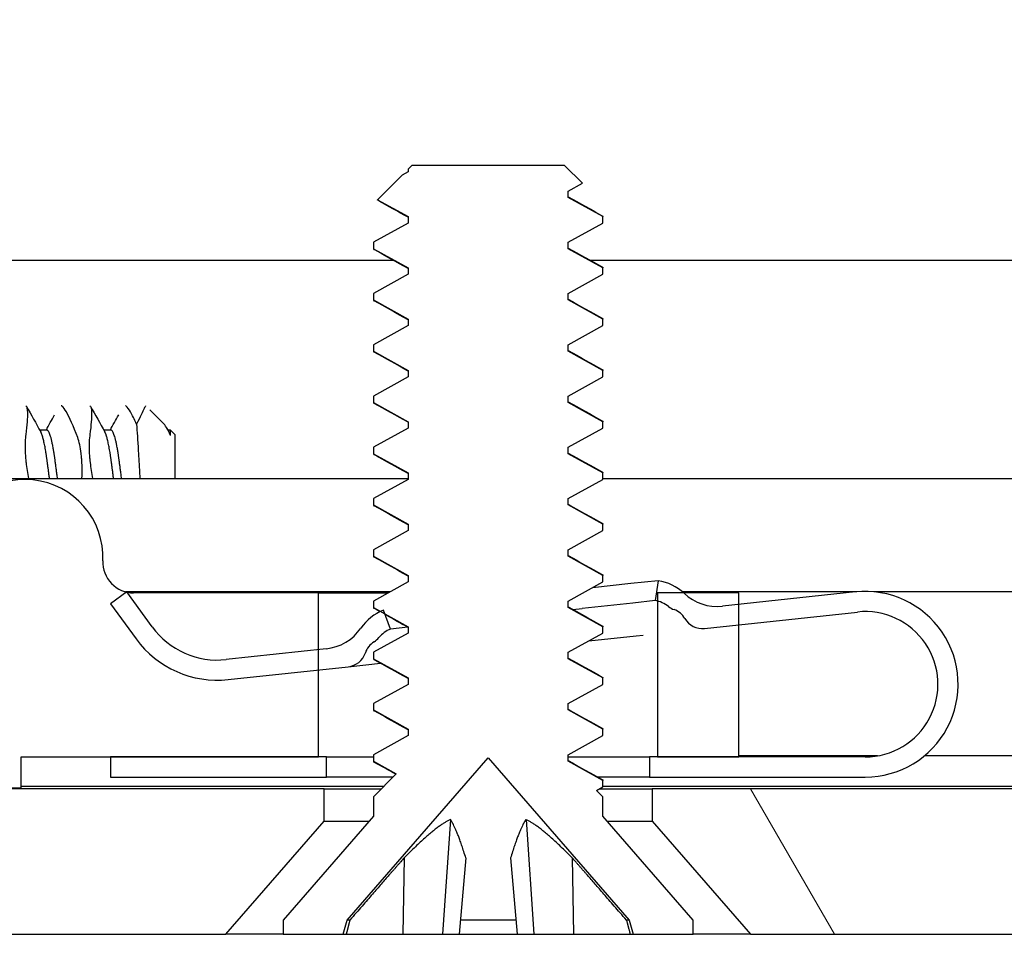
# Model space of a CAD drawing. Header units: millimetres. Extents: x 64 to 1798, y 64 to 1375.
# Tile 7 of 66: x 240 to 252, y 1175 to 1187. Entities that reach past the tile are written whole.
import ezdxf

# ---------------------------------------------------------------- set-up
doc = ezdxf.new("R2010")
doc.units = ezdxf.units.MM
doc.header["$LTSCALE"] = 6.666667
doc.layers.add('Hatch (ANSI)', color=7, linetype='Continuous', lineweight=18)
doc.layers.add('Visible (ANSI)', color=7, linetype='Continuous', lineweight=25)
pattern_1 = [(135, (0, 0), (-14.9671, -14.9671), [])]

msp = doc.modelspace()

# ---------------------------------------------------------------- hatches: boundary and pattern name
at = {"layer": 'Hatch (ANSI)'}
h = msp.add_hatch(dxfattribs=at)
h.set_pattern_fill('ANSI31', color=256, scale=169.333333, angle=90, style=0)
h.set_pattern_definition(pattern_1)
h.paths.add_polyline_path([(248.0645, 1261.1567), (248.0645, 1259.226), (248.0645, 1259.1247), (248.3887, 1259.1247), (249.0745, 1259.1247), (249.0745, 1259.2683), (249.0745, 1259.5197), (249.0745, 1261.1567)])
h.paths.add_polyline_path([(248.0645, 1179.4707), (248.0645, 1179.3694), (248.0645, 1177.4387), (249.0745, 1177.4387), (249.0745, 1179.0757), (249.0745, 1179.3271), (249.0745, 1179.4707), (248.3887, 1179.4707)])
edge = h.paths.add_edge_path()
edge.add_line((238.9145, 1261.5377), (238.9145, 1263.3667))
edge.add_line((238.9145, 1263.3667), (232.5645, 1263.3667))
edge.add_line((232.5645, 1263.3667), (232.5645, 1175.2287))
edge.add_line((232.5645, 1175.2287), (238.9145, 1175.2287))
edge.add_line((238.9145, 1175.2287), (238.9145, 1177.0577))
edge.add_line((238.9145, 1177.0577), (240.1845, 1177.0577))
edge.add_line((240.1845, 1177.0577), (240.1845, 1177.4387))
edge.add_line((240.1845, 1177.4387), (241.2895, 1177.4387))
edge.add_line((241.2895, 1177.4387), (243.8645, 1177.4387))
edge.add_line((243.8645, 1177.4387), (243.8645, 1178.5158))
edge.add_line((243.8645, 1178.5158), (243.8645, 1178.7672))
edge.add_line((243.8645, 1178.7672), (243.8645, 1179.4707))
edge.add_line((243.8645, 1179.4707), (241.5759, 1179.4707))
edge.add_ellipse((241.5759, 1179.8517), major_axis=(0, -0.381), ratio=1, start_angle=347.46209, end_angle=360, ccw=False)
edge.add_ellipse((241.5759, 1179.8517), major_axis=(-0.0827, -0.3719), ratio=1, start_angle=359.42486, end_angle=360, ccw=False)
edge.add_ellipse((241.5759, 1179.8517), major_axis=(-0.0864, -0.3711), ratio=1, start_angle=280.65632, end_angle=360, ccw=False)
edge.add_ellipse((240.2309, 1179.9094), major_axis=(0.9643, -0.0414), ratio=1, start_angle=0, end_angle=173.33968)
edge.add_ellipse((237.8985, 1180.2837), major_axis=(1.3794, -0.2214), ratio=1, start_angle=108.23411, end_angle=360, ccw=False)
edge.add_ellipse((237.5242, 1182.6161), major_axis=(0.1529, -0.953), ratio=1, start_angle=0, end_angle=180)
edge.add_ellipse((237.8985, 1180.2837), major_axis=(-0.5272, 3.2854), ratio=1, start_angle=0, end_angle=19.53257)
edge.add_ellipse((236.1205, 1183.5381), major_axis=(0.1827, -0.3344), ratio=1, start_angle=241.35038, end_angle=360, ccw=False)
edge.add_line((235.7395, 1183.5381), (235.7395, 1255.0573))
edge.add_ellipse((236.1205, 1255.0573), major_axis=(-0.381, 0), ratio=1, start_angle=241.35038, end_angle=360, ccw=False)
edge.add_ellipse((237.8985, 1258.3117), major_axis=(-1.5953, -2.92), ratio=1, start_angle=0, end_angle=19.53257)
edge.add_ellipse((237.5242, 1255.9793), major_axis=(-0.1529, -0.953), ratio=1, start_angle=0, end_angle=180)
edge.add_ellipse((237.8985, 1258.3117), major_axis=(-0.2214, -1.3794), ratio=1, start_angle=108.23411, end_angle=360, ccw=False)
edge.add_ellipse((240.2309, 1258.686), major_axis=(-0.953, -0.1529), ratio=1, start_angle=0, end_angle=173.33968)
edge.add_ellipse((241.5759, 1258.7437), major_axis=(-0.3806, -0.0163), ratio=1, start_angle=280.65632, end_angle=360, ccw=False)
edge.add_ellipse((241.5759, 1258.7437), major_axis=(-0.0864, 0.3711), ratio=1, start_angle=359.42486, end_angle=360, ccw=False)
edge.add_ellipse((241.5759, 1258.7437), major_axis=(-0.0827, 0.3719), ratio=1, start_angle=347.46209, end_angle=360, ccw=False)
edge.add_line((241.5759, 1259.1247), (243.8645, 1259.1247))
edge.add_line((243.8645, 1259.1247), (243.8645, 1259.8282))
edge.add_line((243.8645, 1259.8282), (243.8645, 1260.0796))
edge.add_line((243.8645, 1260.0796), (243.8645, 1261.1567))
edge.add_line((243.8645, 1261.1567), (241.2895, 1261.1567))
edge.add_line((241.2895, 1261.1567), (240.1845, 1261.1567))
edge.add_line((240.1845, 1261.1567), (240.1845, 1261.5377))
edge.add_line((240.1845, 1261.5377), (238.9145, 1261.5377))
h = msp.add_hatch(dxfattribs=at)
h.set_pattern_fill('ANSI31', color=256, scale=169.333333, angle=-15, style=0)
h.set_pattern_definition([(30, (0, 0), (-10.58333, 18.33087), [])])
h.paths.add_polyline_path([(247.3904, 1184.0524), (247.3904, 1184.1318), (246.9609, 1184.3699), (246.9609, 1184.4493), (247.1351, 1184.5459), (246.9142, 1184.7668), (245.0219, 1184.7668), (244.9752, 1184.7201), (244.9752, 1184.6874), (244.9018, 1184.6467), (244.5967, 1184.3416), (244.9752, 1184.1318), (244.9752, 1184.0524), (244.5457, 1183.8143), (244.5456, 1183.7349), (244.9752, 1183.4968), (244.9752, 1183.4174), (244.5457, 1183.1793), (244.5456, 1183.0999), (244.9752, 1182.8618), (244.9752, 1182.7824), (244.5457, 1182.5443), (244.5456, 1182.4649), (244.9752, 1182.2268), (244.9752, 1182.1474), (244.5457, 1181.9093), (244.5456, 1181.8299), (244.9752, 1181.5918), (244.9752, 1181.5124), (244.5457, 1181.2743), (244.5456, 1181.1949), (244.9752, 1180.9568), (244.9752, 1180.8774), (244.5457, 1180.6393), (244.5456, 1180.5599), (244.9752, 1180.3218), (244.9752, 1180.2424), (244.5457, 1180.0043), (244.5456, 1179.9249), (244.9752, 1179.6868), (244.9752, 1179.6074), (244.5457, 1179.3693), (244.5456, 1179.2899), (244.6341, 1179.2409), (244.6872, 1179.2115), (244.9752, 1179.0518), (244.9752, 1178.9724), (244.5457, 1178.7343), (244.5456, 1178.6549), (244.9752, 1178.4168), (244.9752, 1178.3374), (244.5457, 1178.0993), (244.5456, 1178.0199), (244.9752, 1177.7818), (244.9752, 1177.7024), (244.5457, 1177.4643), (244.5456, 1177.3849), (244.8296, 1177.2275), (244.5456, 1176.9436), (244.5456, 1176.7028), (243.428, 1175.4171), (243.428, 1175.2418), (244.1731, 1175.2418), (244.2198, 1175.4159), (245.968, 1177.4271), (247.7163, 1175.4159), (247.763, 1175.2418), (248.508, 1175.2418), (248.508, 1175.4171), (247.3904, 1176.7028), (247.3904, 1176.9436), (247.3108, 1177.0233), (247.3904, 1177.0674), (247.3904, 1177.1468), (246.9609, 1177.3849), (246.9609, 1177.4643), (247.3904, 1177.7024), (247.3904, 1177.7818), (246.9609, 1178.0199), (246.9609, 1178.0993), (247.3904, 1178.3374), (247.3904, 1178.4168), (246.9609, 1178.6549), (246.9609, 1178.7343), (247.3904, 1178.9724), (247.3904, 1179.0518), (246.9609, 1179.2899), (246.9609, 1179.3693), (247.3904, 1179.6074), (247.3904, 1179.6868), (246.9609, 1179.9249), (246.9609, 1180.0043), (247.3904, 1180.2424), (247.3904, 1180.3218), (246.9609, 1180.5599), (246.9609, 1180.6393), (247.3904, 1180.8774), (247.3904, 1180.9568), (246.9609, 1181.1949), (246.9609, 1181.2743), (247.3904, 1181.5124), (247.3904, 1181.5918), (246.9609, 1181.8299), (246.9609, 1181.9093), (247.3904, 1182.1474), (247.3904, 1182.2268), (246.9609, 1182.4649), (246.9609, 1182.5443), (247.3904, 1182.7824), (247.3904, 1182.8618), (246.9609, 1183.0999), (246.9609, 1183.1793), (247.3904, 1183.4174), (247.3904, 1183.4968), (246.9609, 1183.7349), (246.9609, 1183.8143)])
h = msp.add_hatch(dxfattribs=at)
h.set_pattern_fill('ANSI31', color=256, scale=169.333333, angle=90, style=0)
h.set_pattern_definition(pattern_1)
edge = h.paths.add_edge_path()
edge.add_ellipse((243.8959, 1179.374), major_axis=(0.4952, -0.3388), ratio=1, start_angle=310.51368, end_angle=360)
edge.add_ellipse((244.8863, 1178.6964), major_axis=(-0.2521, 0.5445), ratio=1, start_angle=0, end_angle=30.77174, ccw=False)
edge.add_ellipse((244.8863, 1178.6964), major_axis=(-0.2163, 0.5596), ratio=1, start_angle=0, end_angle=3.71458, ccw=False)
edge.add_line((244.6699, 1179.2561), (244.6872, 1179.2115))
edge.add_line((244.6872, 1179.2115), (244.7601, 1179.0229))
edge.add_ellipse((244.8863, 1178.6964), major_axis=(-0.2722, 0.22), ratio=1, start_angle=330.07978, end_angle=360)
edge.add_ellipse((244.4322, 1179.0634), major_axis=(0.1219, -0.1996), ratio=1, start_angle=0, end_angle=19.64025, ccw=False)
edge.add_ellipse((244.6844, 1178.6505), major_axis=(-0.2379, 0.0768), ratio=1, start_angle=319.31635, end_angle=360)
edge.add_ellipse((244.2086, 1178.8042), major_axis=(0.0267, -0.2486), ratio=1, start_angle=0, end_angle=65.96363, ccw=False)
edge.add_line((244.2353, 1178.5556), (243.8645, 1178.5158))
edge.add_line((243.8645, 1178.5158), (242.7489, 1178.3959))
edge.add_ellipse((242.6153, 1179.6387), major_axis=(-1.0095, -0.7371), ratio=1, start_angle=0, end_angle=60, ccw=False)
edge.add_line((241.6058, 1178.9016), (241.2895, 1179.3347))
edge.add_line((241.2895, 1179.3347), (241.4894, 1179.4806))
edge.add_line((241.4894, 1179.4806), (241.4915, 1179.4821))
edge.add_line((241.4915, 1179.4821), (241.4932, 1179.4798))
edge.add_line((241.4932, 1179.4798), (241.8077, 1179.049))
edge.add_ellipse((242.6153, 1179.6387), major_axis=(0.1069, -0.9943), ratio=1, start_angle=300, end_angle=360)
edge.add_line((242.7222, 1178.6444), (243.8645, 1178.7672))
edge.add_line((243.8645, 1178.7672), (243.96, 1178.7775))
edge = h.paths.add_edge_path()
edge.add_line((247.9645, 1177.4387), (247.9645, 1177.1887))
edge.add_line((247.9645, 1177.1887), (250.6395, 1177.1887))
edge.add_ellipse((250.6395, 1178.3387), major_axis=(0, -1.15), ratio=1, start_angle=0, end_angle=186.13415)
edge.add_line((250.5167, 1179.4821), (249.0745, 1179.3271))
edge.add_line((249.0745, 1179.3271), (248.8703, 1179.3052))
edge.add_ellipse((248.8062, 1179.9017), major_axis=(0.0641, -0.5966), ratio=1, start_angle=310.51368, end_angle=360, ccw=False)
edge.add_ellipse((247.9824, 1179.0292), major_axis=(0.4119, 0.4363), ratio=1, start_angle=0, end_angle=0.73498)
edge.add_ellipse((247.9824, 1179.0292), major_axis=(0.4063, 0.4415), ratio=1, start_angle=0, end_angle=33.75134)
edge.add_line((248.0749, 1179.622), (248.0363, 1179.375))
edge.add_ellipse((247.9824, 1179.0292), major_axis=(0.0539, 0.3458), ratio=1, start_angle=355.29099, end_angle=360, ccw=False)
edge.add_ellipse((247.9824, 1179.0292), major_axis=(0.0822, 0.3402), ratio=1, start_angle=334.78878, end_angle=360, ccw=False)
edge.add_ellipse((248.3482, 1179.4843), major_axis=(-0.1465, -0.1823), ratio=1, start_angle=0, end_angle=19.64025)
edge.add_ellipse((248.1894, 1179.0272), major_axis=(0.082, 0.2362), ratio=1, start_angle=319.31635, end_angle=360, ccw=False)
edge.add_ellipse((248.6217, 1179.2785), major_axis=(-0.2161, -0.1256), ratio=1, start_angle=0, end_angle=65.96363)
edge.add_line((248.6484, 1179.0299), (249.0745, 1179.0757))
edge.add_line((249.0745, 1179.0757), (250.5434, 1179.2336))
edge.add_ellipse((250.6395, 1178.3387), major_axis=(-0.0962, 0.8948), ratio=1, start_angle=173.86585, end_angle=360, ccw=False)
edge.add_line((250.6395, 1177.4387), (249.0745, 1177.4387))
edge.add_line((249.0745, 1177.4387), (248.0645, 1177.4387))
edge.add_line((248.0645, 1177.4387), (247.9645, 1177.4387))
h.paths.add_polyline_path([(243.9645, 1177.1887), (243.9645, 1177.4387), (243.8645, 1177.4387), (241.2895, 1177.4387), (241.2895, 1177.1887)])
h = msp.add_hatch(dxfattribs=at)
h.set_pattern_fill('ANSI31', color=256, scale=169.333333, angle=75, style=0)
h.set_pattern_definition([(120, (0, 0), (-18.33087, -10.58333), [])])
h.paths.add_polyline_path([(637.5598, 1175.2418), (638.779, 1176.6443), (638.779, 1177.0452), (248, 1177.0452), (248, 1176.6443), (249.2192, 1175.2418)])
h.paths.add_polyline_path([(647.1102, 1175.2418), (647.1102, 1177.0452), (642.843, 1177.0452), (642.843, 1176.6443), (644.0622, 1175.2418)])
h.paths.add_polyline_path([(239.6688, 1177.0452), (239.6688, 1175.2418), (242.7168, 1175.2418), (243.936, 1176.6443), (243.936, 1177.0452)])

# ---------------------------------------------------------------- linework, layer by layer
at = {"layer": 'Visible (ANSI)'}
for p, q in [((244.9752, 1184.6874), (244.9018, 1184.6467)), ((245.0219, 1184.7668), (244.9752, 1184.7201)), ((244.9752, 1184.7201), (244.9752, 1184.6874)), ((246.9142, 1184.7668), (245.0219, 1184.7668)), ((247.1351, 1184.5459), (246.9142, 1184.7668)), ((244.9018, 1184.6467), (244.5967, 1184.3416)), ((246.9609, 1184.4493), (247.1351, 1184.5459)), ((246.9609, 1184.3699), (246.9609, 1184.4493)), ((244.5967, 1184.3416), (244.9752, 1184.1318)), ((247.3904, 1184.1318), (246.9609, 1184.3699)), ((244.9752, 1184.1318), (244.9752, 1184.0524)), ((247.3904, 1184.0524), (247.3904, 1184.1318)), ((244.9752, 1184.0524), (244.5457, 1183.8143)), ((246.9609, 1183.8143), (247.3904, 1184.0524)), ((244.5456, 1183.8143), (244.5456, 1183.7349)), ((244.5456, 1183.7349), (244.9752, 1183.4968)), ((246.9609, 1183.7349), (246.9609, 1183.8143)), ((247.3904, 1183.4968), (246.9609, 1183.7349)), ((235.7395, 1183.5944), (244.7869, 1183.5944)), ((247.226, 1183.5944), (340.6084, 1183.5944)), ((244.9752, 1183.4968), (244.9752, 1183.4174)), ((247.3904, 1183.4174), (247.3904, 1183.4968)), ((244.9752, 1183.4174), (244.5457, 1183.1793)), ((246.9609, 1183.1793), (247.3904, 1183.4174)), ((244.5456, 1183.1793), (244.5456, 1183.0999)), ((244.5456, 1183.0999), (244.9752, 1182.8618)), ((246.9609, 1183.0999), (246.9609, 1183.1793)), ((247.3904, 1182.8618), (246.9609, 1183.0999)), ((244.9752, 1182.8618), (244.9752, 1182.7824)), ((247.3904, 1182.7824), (247.3904, 1182.8618)), ((244.9752, 1182.7824), (244.5457, 1182.5443)), ((246.9609, 1182.5443), (247.3904, 1182.7824)), ((244.5456, 1182.5443), (244.5456, 1182.4649)), ((246.9609, 1182.4649), (246.9609, 1182.5443)), ((244.5456, 1182.4649), (244.9752, 1182.2268)), ((247.3904, 1182.2268), (246.9609, 1182.4649)), ((244.9752, 1182.1474), (244.5457, 1181.9093)), ((244.9752, 1182.2268), (244.9752, 1182.1474)), ((246.9609, 1181.9093), (247.3904, 1182.1474)), ((247.3904, 1182.1474), (247.3904, 1182.2268)), ((244.5456, 1181.9093), (244.5456, 1181.8299)), ((246.9609, 1181.8299), (246.9609, 1181.9093)), ((244.5456, 1181.8299), (244.9752, 1181.5918)), ((247.3904, 1181.5918), (246.9609, 1181.8299)), ((241.9395, 1181.578), (241.7779, 1181.7395)), ((241.9893, 1181.5078), (242.0133, 1181.4652)), ((244.9752, 1181.5124), (244.5457, 1181.2743)), ((244.9752, 1181.5918), (244.9752, 1181.5124)), ((246.9609, 1181.2743), (247.3904, 1181.5124)), ((247.3904, 1181.5124), (247.3904, 1181.5918)), ((240.502, 1181.4862), (240.414, 1181.4862)), ((241.2958, 1181.4862), (241.2078, 1181.4862)), ((242.0312, 1181.4862), (242.0015, 1181.4862)), ((242.0312, 1181.4224), (242.0312, 1181.4862)), ((242.0895, 1181.4279), (242.0312, 1181.4862)), ((242.0895, 1180.8877), (242.0895, 1181.4279)), ((244.5456, 1181.2743), (244.5456, 1181.1949)), ((246.9609, 1181.1949), (246.9609, 1181.2743)), ((244.5456, 1181.1949), (244.9752, 1180.9568)), ((247.3904, 1180.9568), (246.9609, 1181.1949)), ((244.9752, 1180.9568), (244.9752, 1180.8774)), ((247.3904, 1180.8774), (247.3904, 1180.9568)), ((236.6389, 1180.8877), (244.9752, 1180.8877)), ((244.9752, 1180.8774), (244.5457, 1180.6393)), ((246.9609, 1180.6393), (247.3904, 1180.8774)), ((247.3904, 1180.8877), (340.7967, 1180.8877)), ((244.5456, 1180.6393), (244.5456, 1180.5599)), ((244.5456, 1180.5599), (244.9752, 1180.3218)), ((246.9609, 1180.5599), (246.9609, 1180.6393)), ((247.3904, 1180.3218), (246.9609, 1180.5599)), ((244.9752, 1180.3218), (244.9752, 1180.2424)), ((247.3904, 1180.2424), (247.3904, 1180.3218)), ((244.9752, 1180.2424), (244.5457, 1180.0043)), ((246.9609, 1180.0043), (247.3904, 1180.2424)), ((244.5456, 1180.0043), (244.5456, 1179.9249)), ((244.5456, 1179.9249), (244.9752, 1179.6868)), ((246.9609, 1179.9249), (246.9609, 1180.0043)), ((247.3904, 1179.6868), (246.9609, 1179.9249)), ((244.9752, 1179.6868), (244.9752, 1179.6074)), ((247.3904, 1179.6074), (247.3904, 1179.6868)), ((244.9752, 1179.6074), (244.5457, 1179.3693)), ((246.9609, 1179.3693), (247.3904, 1179.6074)), ((247.7338, 1179.5853), (247.2584, 1179.5343)), ((248.0749, 1179.622), (247.7338, 1179.5853)), ((248.0749, 1179.622), (248.0363, 1179.375)), ((241.4915, 1179.4821), (241.2895, 1179.3347)), ((244.7522, 1179.4838), (241.4768, 1179.4838)), ((241.8077, 1179.049), (241.4915, 1179.4821)), ((243.8645, 1179.4707), (241.5759, 1179.4707)), ((243.8645, 1177.4387), (243.8645, 1179.4707)), ((243.8645, 1179.4707), (244.7286, 1179.4707)), ((248.0645, 1179.4707), (248.0645, 1177.4387)), ((249.0745, 1179.4707), (248.0645, 1179.4707)), ((250.5335, 1179.4838), (248.3739, 1179.4838)), ((250.5167, 1179.4821), (248.8703, 1179.3052)), ((249.0745, 1177.4387), (249.0745, 1179.4707)), ((338.5395, 1179.4838), (250.7456, 1179.4838)), ((241.2895, 1179.3347), (241.6058, 1178.9016)), ((244.5456, 1179.3693), (244.5456, 1179.2899)), ((246.9609, 1179.2899), (246.9609, 1179.3693)), ((247.7596, 1179.3452), (247.1303, 1179.2776)), ((248.0363, 1179.375), (247.7596, 1179.3452)), ((244.5456, 1179.2899), (244.9752, 1179.0518)), ((244.7601, 1179.0229), (244.6699, 1179.2561)), ((247.3904, 1179.0518), (246.9609, 1179.2899)), ((247.0187, 1179.2656), (247.1303, 1179.2776)), ((248.6484, 1179.0299), (250.5434, 1179.2336)), ((244.9752, 1178.9724), (244.5457, 1178.7343)), ((244.9716, 1179.0456), (244.7601, 1179.0229)), ((244.9752, 1179.0518), (244.9752, 1178.9724)), ((246.9609, 1178.7343), (247.3904, 1178.9724)), ((247.3904, 1178.9724), (247.3904, 1179.0518)), ((247.8033, 1178.9391), (247.8867, 1178.948)), ((247.2165, 1178.876), (247.8033, 1178.9391)), ((243.96, 1178.7775), (242.7222, 1178.6444)), ((244.5456, 1178.7343), (244.5456, 1178.6549)), ((246.9609, 1178.6549), (246.9609, 1178.7343)), ((244.2353, 1178.5556), (244.6362, 1178.5987)), ((244.5456, 1178.6549), (244.9752, 1178.4168)), ((247.3904, 1178.4168), (246.9609, 1178.6549)), ((242.7489, 1178.3959), (244.2353, 1178.5556)), ((244.9752, 1178.3374), (244.5457, 1178.0993)), ((244.9752, 1178.4168), (244.9752, 1178.3374)), ((246.9609, 1178.0993), (247.3904, 1178.3374)), ((247.3904, 1178.3374), (247.3904, 1178.4168)), ((244.5456, 1178.0993), (244.5456, 1178.0199)), ((246.9609, 1178.0199), (246.9609, 1178.0993)), ((244.5456, 1178.0199), (244.9752, 1177.7818)), ((247.3904, 1177.7818), (246.9609, 1178.0199)), ((244.9752, 1177.7818), (244.9752, 1177.7024)), ((247.3904, 1177.7024), (247.3904, 1177.7818)), ((244.9752, 1177.7024), (244.5457, 1177.4643)), ((246.9609, 1177.4643), (247.3904, 1177.7024)), ((240.1845, 1177.0577), (240.1845, 1177.4387)), ((240.1845, 1177.4387), (243.8645, 1177.4387)), ((243.9645, 1177.4387), (241.2895, 1177.4387)), ((241.2895, 1177.4387), (241.2895, 1177.1887)), ((243.9645, 1177.1887), (243.9645, 1177.4387)), ((243.9645, 1177.4387), (244.5456, 1177.4387)), ((244.2198, 1175.4159), (245.968, 1177.4271)), ((244.5456, 1177.4643), (244.5456, 1177.3849)), ((244.5456, 1177.3849), (244.8296, 1177.2275)), ((245.968, 1177.4271), (247.7163, 1175.4159)), ((246.9609, 1177.3849), (246.9609, 1177.4643)), ((246.9609, 1177.4387), (247.9645, 1177.4387)), ((247.3904, 1177.1468), (246.9609, 1177.3849)), ((247.9645, 1177.4387), (247.9645, 1177.1887)), ((250.6395, 1177.4387), (247.9645, 1177.4387)), ((248.0645, 1177.4387), (249.0745, 1177.4387)), ((250.7925, 1177.4518), (249.0745, 1177.4518)), ((338.5395, 1177.4518), (251.3716, 1177.4518)), ((241.2895, 1177.1887), (243.9645, 1177.1887)), ((244.7907, 1177.1887), (243.9645, 1177.1887)), ((244.8296, 1177.2275), (244.5456, 1176.9436)), ((247.9645, 1177.1887), (247.3255, 1177.1887)), ((247.3904, 1177.0674), (247.3904, 1177.1468)), ((247.9645, 1177.1887), (250.6395, 1177.1887)), ((238.9145, 1177.0577), (240.1845, 1177.0577)), ((243.936, 1177.0452), (239.6688, 1177.0452)), ((244.6728, 1177.0708), (240.1845, 1177.0708)), ((243.936, 1176.6443), (243.936, 1177.0452)), ((243.936, 1177.0452), (244.6472, 1177.0452)), ((247.3108, 1177.0233), (247.3904, 1177.0674)), ((247.3904, 1176.9436), (247.3108, 1177.0233)), ((247.3503, 1177.0452), (248, 1177.0452)), ((340.4943, 1177.0708), (247.3904, 1177.0708)), ((638.779, 1177.0452), (248, 1177.0452)), ((248, 1177.0452), (248, 1176.6443)), ((244.5456, 1176.9436), (244.5456, 1176.7028)), ((247.3904, 1176.7028), (247.3904, 1176.9436)), ((242.7168, 1175.2418), (243.936, 1176.6443)), ((244.5456, 1176.7028), (243.428, 1175.4171)), ((243.936, 1176.6443), (244.4948, 1176.6443)), ((245.4993, 1176.6646), (245.4041, 1175.2418)), ((246.4367, 1176.6646), (246.532, 1175.2418)), ((248.508, 1175.4171), (247.3904, 1176.7028)), ((247.4412, 1176.6443), (248, 1176.6443)), ((248, 1176.6443), (249.2192, 1175.2418)), ((244.9257, 1176.1865), (244.9092, 1175.2418)), ((245.6917, 1176.1865), (245.6091, 1175.2418)), ((246.2444, 1176.1865), (246.327, 1175.2418)), ((247.0104, 1176.1865), (247.0269, 1175.2418)), ((243.428, 1175.4171), (243.428, 1175.2418)), ((244.1731, 1175.2418), (244.2198, 1175.4159)), ((244.2539, 1175.4159), (244.2198, 1175.4159)), ((246.3118, 1175.4159), (245.6243, 1175.4159)), ((247.7163, 1175.4159), (247.6822, 1175.4159)), ((247.7163, 1175.4159), (247.763, 1175.2418)), ((248.508, 1175.2418), (248.508, 1175.4171)), ((239.6688, 1175.2418), (242.7168, 1175.2418)), ((243.428, 1175.2418), (242.7168, 1175.2418)), ((243.428, 1175.2418), (244.1731, 1175.2418)), ((244.1731, 1175.2418), (244.2094, 1175.2418)), ((244.2094, 1175.2418), (244.9092, 1175.2418)), ((244.9092, 1175.2418), (245.4041, 1175.2418)), ((245.4041, 1175.2418), (245.6091, 1175.2418)), ((245.6091, 1175.2418), (246.327, 1175.2418)), ((246.327, 1175.2418), (246.532, 1175.2418)), ((246.532, 1175.2418), (247.0269, 1175.2418)), ((247.0269, 1175.2418), (247.7267, 1175.2418)), ((247.7267, 1175.2418), (247.763, 1175.2418)), ((247.763, 1175.2418), (248.508, 1175.2418)), ((249.2192, 1175.2418), (248.508, 1175.2418)), ((249.2192, 1175.2418), (637.5598, 1175.2418))]:
    msp.add_line(p, q, dxfattribs=at)
for centre, radius, start, end in [((240.2309, 1179.9094), 0.9652, 357.54327, 170.88295), ((241.5759, 1179.8517), 0.381, 177.54327, 270), ((247.9824, 1179.0292), 0.6, 46.64783, 81.13415), ((248.8062, 1179.9017), 0.6, 226.64783, 276.13415), ((250.6395, 1178.3387), 1.15, 270, 96.13415), ((247.9824, 1179.0292), 0.35, 51.21392, 81.13415), ((244.8863, 1178.6964), 0.6, 111.13415, 145.62047), ((248.3482, 1179.4843), 0.2339, 231.21392, 250.85417), ((248.1894, 1179.0272), 0.25, 30.17052, 70.85417), ((250.6395, 1178.3387), 0.9, 270, 96.13415), ((248.6217, 1179.2785), 0.25, 210.17052, 276.13415), ((242.6153, 1179.6387), 1, 216.13415, 276.13415), ((243.8959, 1179.374), 0.6, 276.13415, 325.62047), ((244.8863, 1178.6964), 0.35, 111.13415, 141.05437), ((242.6153, 1179.6387), 1.25, 216.13415, 276.13415), ((244.6844, 1178.6505), 0.25, 121.41412, 162.09777), ((244.4322, 1179.0634), 0.2339, 301.41412, 321.05437), ((244.2086, 1178.8042), 0.25, 276.13415, 342.09777)]:
    msp.add_arc(centre, radius, start, end, dxfattribs=at)
for points in [[(244.6001, 1184.3339), (244.5954, 1184.3365), (244.5942, 1184.3391), (244.5967, 1184.3416)], [(244.9752, 1184.1236), (244.8503, 1184.1939), (244.7252, 1184.2639), (244.6001, 1184.3339)], [(246.9609, 1184.3782), (247.1003, 1184.2996), (247.24, 1184.2215), (247.3797, 1184.1434)], [(244.9752, 1183.4886), (244.8358, 1183.5671), (244.6961, 1183.6452), (244.5564, 1183.7233)], [(246.9609, 1183.7432), (247.1003, 1183.6646), (247.24, 1183.5865), (247.3797, 1183.5084)], [(246.9609, 1183.1082), (247.1003, 1183.0296), (247.24, 1182.9515), (247.3797, 1182.8734)], [(244.9752, 1182.8536), (244.8358, 1182.9321), (244.6961, 1183.0102), (244.5564, 1183.0883)], [(244.9752, 1182.2186), (244.8358, 1182.2971), (244.6961, 1182.3752), (244.5564, 1182.4533)], [(246.9609, 1182.4732), (247.1003, 1182.3946), (247.24, 1182.3165), (247.3797, 1182.2384)], [(240.2482, 1181.7813), (240.3073, 1181.6758), (240.3665, 1181.5705), (240.4258, 1181.4652)], [(241.042, 1181.7813), (241.1011, 1181.6758), (241.1602, 1181.5705), (241.2196, 1181.4652)], [(244.9752, 1181.5836), (244.8358, 1181.6621), (244.6961, 1181.7402), (244.5564, 1181.8183)], [(246.9609, 1181.8382), (247.1003, 1181.7596), (247.24, 1181.6815), (247.3797, 1181.6034)], [(240.4909, 1181.4862), (240.5264, 1181.5493), (240.5619, 1181.6125), (240.5974, 1181.6756)], [(241.2846, 1181.4862), (241.3202, 1181.5493), (241.3557, 1181.6125), (241.3911, 1181.6756)], [(242.0312, 1181.4224), (241.9984, 1181.4974), (241.968, 1181.5494), (241.9395, 1181.578)], [(244.9752, 1180.9486), (244.8358, 1181.0271), (244.6961, 1181.1052), (244.5564, 1181.1833)], [(246.9609, 1181.2032), (247.1003, 1181.1246), (247.24, 1181.0465), (247.3797, 1180.9684)], [(244.9752, 1180.3136), (244.8358, 1180.3921), (244.6961, 1180.4702), (244.5564, 1180.5483)], [(246.9609, 1180.5682), (247.1003, 1180.4896), (247.24, 1180.4115), (247.3797, 1180.3334)], [(246.9609, 1179.9332), (247.1003, 1179.8546), (247.24, 1179.7765), (247.3797, 1179.6984)], [(244.9752, 1179.6786), (244.8358, 1179.7571), (244.6961, 1179.8352), (244.5564, 1179.9133)], [(244.6283, 1179.2381), (244.6043, 1179.2515), (244.5804, 1179.2649), (244.5564, 1179.2783)], [(244.9752, 1179.0436), (244.8867, 1179.0934), (244.798, 1179.1432), (244.7093, 1179.1928)], [(246.9609, 1179.2982), (247.1003, 1179.2196), (247.24, 1179.1415), (247.3797, 1179.0634)], [(244.9752, 1178.4086), (244.8358, 1178.4871), (244.6961, 1178.5652), (244.5564, 1178.6433)], [(246.9609, 1178.6632), (247.1003, 1178.5846), (247.24, 1178.5065), (247.3797, 1178.4284)], [(244.9752, 1177.7736), (244.8358, 1177.8521), (244.6961, 1177.9302), (244.5564, 1178.0083)], [(246.9609, 1178.0282), (247.1003, 1177.9496), (247.24, 1177.8715), (247.3797, 1177.7934)], [(244.825, 1177.223), (244.7355, 1177.2732), (244.646, 1177.3233), (244.5564, 1177.3733)], [(246.9609, 1177.3932), (247.1003, 1177.3146), (247.24, 1177.2365), (247.3797, 1177.1584)]]:
    msp.add_open_spline(points, degree=3, dxfattribs=at)
for points, weights in [([(247.3797, 1184.1434), (247.3904, 1184.1374), (247.3904, 1184.1318)], [0.971473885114, 0.983771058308, 1]), ([(244.5456, 1183.7349), (244.5456, 1183.7293), (244.5564, 1183.7233)], [1, 0.983771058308, 0.971473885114]), ([(247.3797, 1183.5084), (247.3904, 1183.5024), (247.3904, 1183.4968)], [0.971473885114, 0.983771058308, 1]), ([(244.5456, 1183.0999), (244.5456, 1183.0943), (244.5564, 1183.0883)], [1, 0.983771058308, 0.971473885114]), ([(247.3797, 1182.8734), (247.3904, 1182.8674), (247.3904, 1182.8618)], [0.971473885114, 0.983771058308, 1]), ([(244.5456, 1182.4649), (244.5456, 1182.4593), (244.5564, 1182.4533)], [1, 0.983771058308, 0.971473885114]), ([(247.3797, 1182.2384), (247.3904, 1182.2324), (247.3904, 1182.2268)], [0.971473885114, 0.983771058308, 1]), ([(244.5456, 1181.8299), (244.5456, 1181.8243), (244.5564, 1181.8183)], [1, 0.983771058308, 0.971473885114]), ([(247.3797, 1181.6034), (247.3904, 1181.5974), (247.3904, 1181.5918)], [0.971473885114, 0.983771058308, 1]), ([(244.5456, 1181.1949), (244.5456, 1181.1893), (244.5564, 1181.1833)], [1, 0.983771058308, 0.971473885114]), ([(247.3797, 1180.9684), (247.3904, 1180.9624), (247.3904, 1180.9568)], [0.971473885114, 0.983771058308, 1]), ([(244.5456, 1180.5599), (244.5456, 1180.5543), (244.5564, 1180.5483)], [1, 0.983771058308, 0.971473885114]), ([(247.3797, 1180.3334), (247.3904, 1180.3274), (247.3904, 1180.3218)], [0.971473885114, 0.983771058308, 1]), ([(244.5456, 1179.9249), (244.5456, 1179.9193), (244.5564, 1179.9133)], [1, 0.983771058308, 0.971473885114]), ([(247.3797, 1179.6984), (247.3904, 1179.6924), (247.3904, 1179.6868)], [0.971473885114, 0.983771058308, 1]), ([(244.5456, 1179.2899), (244.5456, 1179.2843), (244.5564, 1179.2783)], [1, 0.983771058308, 0.971473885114]), ([(247.3797, 1179.0634), (247.3904, 1179.0574), (247.3904, 1179.0518)], [0.971473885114, 0.983771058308, 1]), ([(244.5456, 1178.6549), (244.5456, 1178.6493), (244.5564, 1178.6433)], [1, 0.983771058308, 0.971473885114]), ([(247.3797, 1178.4284), (247.3904, 1178.4224), (247.3904, 1178.4168)], [0.971473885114, 0.983771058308, 1]), ([(244.5456, 1178.0199), (244.5456, 1178.0143), (244.5564, 1178.0083)], [1, 0.983771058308, 0.971473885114]), ([(247.3797, 1177.7934), (247.3904, 1177.7874), (247.3904, 1177.7818)], [0.971473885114, 0.983771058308, 1]), ([(244.5456, 1177.3849), (244.5456, 1177.3793), (244.5564, 1177.3733)], [1, 0.983771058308, 0.971473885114]), ([(247.3797, 1177.1584), (247.3904, 1177.1524), (247.3904, 1177.1468)], [0.971473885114, 0.983771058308, 1]), ([(245.4993, 1176.6646), (245.2879, 1176.5554), (244.9257, 1176.1865)], [2.81776863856, 2.60448024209, 2.07391766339]), ([(245.6917, 1176.1865), (245.5766, 1176.5554), (245.4993, 1176.6646)], [2.07391766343, 2.6044802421, 2.81776863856]), ([(246.4367, 1176.6646), (246.3595, 1176.5554), (246.2444, 1176.1865)], [2.81776863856, 2.6044802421, 2.07391766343]), ([(247.0104, 1176.1865), (246.6482, 1176.5554), (246.4367, 1176.6646)], [2.07391766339, 2.60448024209, 2.81776863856]), ([(244.9257, 1176.1865), (244.6703, 1175.8951), (244.2539, 1175.4159)], [2.37346205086, 1.9683578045, 1.53696783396]), ([(247.6822, 1175.4159), (247.2657, 1175.8951), (247.0104, 1176.1865)], [1.53696783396, 1.9683578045, 2.37346205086]), ([(244.2539, 1175.4159), (244.2319, 1175.33), (244.2094, 1175.2418)], [1.01218915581, 1.01172679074, 1.01110160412]), ([(247.6822, 1175.4159), (247.7042, 1175.33), (247.7267, 1175.2418)], [1.01218915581, 1.01172679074, 1.01110160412])]:
    msp.add_rational_spline(points, weights, degree=2, dxfattribs=at)
for points, knots in [([(240.2407, 1181.79), (240.253, 1181.7819), (240.2601, 1181.7524), (240.2628, 1181.6407), (240.2553, 1181.5498), (240.2394, 1181.4194), (240.238, 1181.4077), (240.2365, 1181.3957)], [-0.1274774, -0.1274774, -0.1274774, -0.1274774, -0.07290652, -0.07290652, -0.00664461, -0.00664461, -0.00025435, -0.00025435, -0.00025435, -0.00025435]), ([(240.8831, 1181.3957), (240.8304, 1181.5375), (240.7828, 1181.645), (240.7239, 1181.7458), (240.7066, 1181.7692), (240.6882, 1181.7854), (240.6842, 1181.7882), (240.6805, 1181.79)], [-0.27728151, -0.27728151, -0.27728151, -0.27728151, -0.19948661, -0.19948661, -0.16009929, -0.16009929, -0.14813924, -0.14813924, -0.14813924, -0.14813924]), ([(241.0345, 1181.79), (241.0468, 1181.7819), (241.0538, 1181.7524), (241.0565, 1181.6407), (241.049, 1181.5498), (241.0332, 1181.4194), (241.0317, 1181.4077), (241.0302, 1181.3957)], [-0.1274774, -0.1274774, -0.1274774, -0.1274774, -0.07290652, -0.07290652, -0.00664461, -0.00664461, -0.00025435, -0.00025435, -0.00025435, -0.00025435]), ([(241.6122, 1181.5592), (241.585, 1181.6225), (241.5597, 1181.6738), (241.5177, 1181.7458), (241.5003, 1181.7692), (241.4819, 1181.7854), (241.4779, 1181.7882), (241.4743, 1181.79)], [-0.24382963, -0.24382963, -0.24382963, -0.24382963, -0.199486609, -0.199486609, -0.160099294, -0.160099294, -0.148139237, -0.148139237, -0.148139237, -0.148139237]), ([(241.7236, 1181.7894), (241.7213, 1181.7849), (241.7157, 1181.7734), (241.6885, 1181.7186), (241.6559, 1181.6526), (241.6122, 1181.5592)], [0.14235789, 0.14235789, 0.14235789, 0.14235789, 0.172757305, 0.172757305, 0.234576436, 0.234576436, 0.234576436, 0.234576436]), ([(241.6122, 1181.5592), (241.6189, 1181.4709), (241.6257, 1181.3624), (241.6388, 1181.1448), (241.6441, 1181.0538), (241.6508, 1180.9352), (241.6521, 1180.9115), (241.6534, 1180.8877)], [-0.265576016, -0.265576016, -0.265576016, -0.265576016, -0.232047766, -0.232047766, -0.210242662, -0.210242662, -0.204867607, -0.204867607, -0.204867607, -0.204867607]), ([(240.2365, 1181.3957), (240.2314, 1181.3545), (240.2296, 1181.3046), (240.2319, 1181.2247), (240.2331, 1181.2007), (240.2353, 1181.1691), (240.2358, 1181.1625), (240.2365, 1181.1542), (240.2366, 1181.1525), (240.2368, 1181.1499), (240.2369, 1181.1489), (240.237, 1181.1476), (240.237, 1181.1472), (240.2371, 1181.1469)], [-0.034472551, -0.034472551, -0.034472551, -0.034472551, -0.012435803, -0.012435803, -0.003526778, -0.003526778, -0.001193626, -0.001193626, -0.00060916, -0.00060916, -0.000268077, -0.000268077, -0.000152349, -0.000152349, -0.000152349, -0.000152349]), ([(240.9316, 1181.1469), (240.9316, 1181.1469), (240.9316, 1181.147), (240.9316, 1181.1475), (240.9315, 1181.148), (240.9314, 1181.1494), (240.9313, 1181.1504), (240.9311, 1181.1532), (240.9309, 1181.155), (240.9299, 1181.1659), (240.929, 1181.1748), (240.9275, 1181.1888), (240.9269, 1181.1939), (240.917, 1181.2768), (240.9025, 1181.3433), (240.8831, 1181.3957)], [-0.03487928, -0.03487928, -0.03487928, -0.03487928, -0.034868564, -0.034868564, -0.034697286, -0.034697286, -0.034360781, -0.034360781, -0.03372217, -0.03372217, -0.03054936, -0.03054936, -0.028690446, -0.028690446, -0.000157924, -0.000157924, -0.000157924, -0.000157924]), ([(241.0302, 1181.3957), (241.0251, 1181.3545), (241.0234, 1181.3046), (241.0256, 1181.2247), (241.0268, 1181.2007), (241.0291, 1181.1691), (241.0296, 1181.1625), (241.0302, 1181.1542), (241.0304, 1181.1525), (241.0306, 1181.1499), (241.0307, 1181.1489), (241.0308, 1181.1476), (241.0308, 1181.1472), (241.0308, 1181.1469)], [-0.034472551, -0.034472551, -0.034472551, -0.034472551, -0.012435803, -0.012435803, -0.003526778, -0.003526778, -0.001193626, -0.001193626, -0.00060916, -0.00060916, -0.000268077, -0.000268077, -0.000152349, -0.000152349, -0.000152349, -0.000152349]), ([(240.2371, 1181.1469), (240.2371, 1181.1468), (240.2371, 1181.1468), (240.2371, 1181.1462), (240.2372, 1181.1456), (240.2373, 1181.144), (240.2374, 1181.143), (240.2377, 1181.1398), (240.2379, 1181.1378), (240.239, 1181.1247), (240.2401, 1181.1136), (240.242, 1181.0959), (240.2427, 1181.0894), (240.2506, 1181.0203), (240.2605, 1180.9546), (240.2731, 1180.8877)], [-0.034842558, -0.034842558, -0.034842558, -0.034842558, -0.03481885, -0.03481885, -0.034633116, -0.034633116, -0.034264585, -0.034264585, -0.033549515, -0.033549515, -0.029765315, -0.029765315, -0.027595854, -0.027595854, -0.006836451, -0.006836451, -0.006836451, -0.006836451]), ([(240.9363, 1180.8877), (240.9383, 1180.9382), (240.9387, 1180.9878), (240.9369, 1181.0634), (240.9357, 1181.0903), (240.9334, 1181.1238), (240.9329, 1181.131), (240.9322, 1181.1398), (240.9321, 1181.1414), (240.9318, 1181.144), (240.9318, 1181.1449), (240.9317, 1181.1462), (240.9316, 1181.1466), (240.9316, 1181.1469)], [-0.027879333, -0.027879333, -0.027879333, -0.027879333, -0.012483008, -0.012483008, -0.003628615, -0.003628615, -0.001159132, -0.001159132, -0.00059496, -0.00059496, -0.000274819, -0.000274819, -0.000152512, -0.000152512, -0.000152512, -0.000152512]), ([(241.0308, 1181.1469), (241.0308, 1181.1468), (241.0308, 1181.1468), (241.0309, 1181.1462), (241.0309, 1181.1456), (241.0311, 1181.144), (241.0312, 1181.143), (241.0314, 1181.1398), (241.0316, 1181.1378), (241.0328, 1181.1247), (241.0339, 1181.1136), (241.0357, 1181.0959), (241.0365, 1181.0894), (241.0443, 1181.0203), (241.0542, 1180.9546), (241.0669, 1180.8877)], [-0.034842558, -0.034842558, -0.034842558, -0.034842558, -0.03481885, -0.03481885, -0.034633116, -0.034633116, -0.034264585, -0.034264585, -0.033549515, -0.033549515, -0.029765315, -0.029765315, -0.027595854, -0.027595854, -0.006836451, -0.006836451, -0.006836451, -0.006836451])]:
    msp.add_open_spline(points, degree=3, knots=knots, dxfattribs=at)
for points, weights, knots in [([(240.5336, 1180.8877), (240.5173, 1181.0209), (240.502, 1181.1302), (240.465, 1181.3957), (240.4258, 1181.4652)], [0.966652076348, 0.975331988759, 1, 0.942105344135, 0.972276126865], [0.179576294, 0.179576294, 0.179576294, 0.182692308, 0.182692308, 0.190005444, 0.190005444, 0.190005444]), ([(240.6328, 1180.8877), (240.6165, 1181.0209), (240.6013, 1181.1302), (240.5517, 1181.4862), (240.502, 1181.4862)], [0.966652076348, 0.97533198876, 1, 0.923879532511, 1], [0.179576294, 0.179576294, 0.179576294, 0.182692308, 0.182692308, 0.192307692, 0.192307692, 0.192307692]), ([(241.3273, 1180.8877), (241.311, 1181.0209), (241.2958, 1181.1302), (241.2588, 1181.3957), (241.2196, 1181.4652)], [0.966652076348, 0.97533198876, 1, 0.942105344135, 0.972276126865], [0.102653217, 0.102653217, 0.102653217, 0.105769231, 0.105769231, 0.113082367, 0.113082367, 0.113082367]), ([(241.4266, 1180.8877), (241.4102, 1181.0209), (241.395, 1181.1302), (241.3454, 1181.4862), (241.2958, 1181.4862)], [0.966652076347, 0.975331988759, 1, 0.923879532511, 1], [0.102653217, 0.102653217, 0.102653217, 0.105769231, 0.105769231, 0.115384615, 0.115384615, 0.115384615])]:
    msp.add_rational_spline(points, weights, degree=2, knots=knots, dxfattribs=at)

doc.saveas('drawing.dxf')
